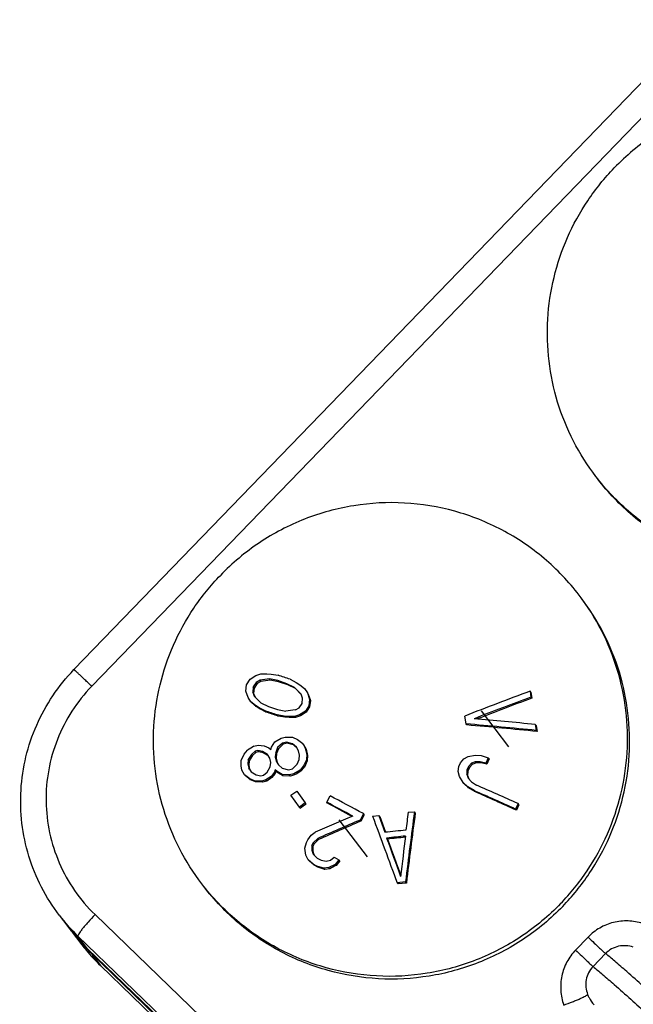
# Model space of a CAD drawing. Header units: millimetres. Extents: x 17 to 597, y 16 to 406.
# Tile 35 of 60: x 72 to 92, y 135 to 166. Entities that reach past the tile are written whole.
import ezdxf

# ---------------------------------------------------------------- set-up
doc = ezdxf.new("R2010")
doc.units = ezdxf.units.MM
doc.header["$LTSCALE"] = 32.67
doc.layers.get('0').update_dxf_attribs({"linetype": 'CONTINUOUS'})
doc.layers.add('AXES', color=7, linetype='CONTINUOUS')
doc.layers.add('ROUNDS', color=7, linetype='CONTINUOUS')

msp = doc.modelspace()

# ---------------------------------------------------------------- linework, layer by layer
at = {"color": 7, "linetype": 'Continuous'}
for p, q in [((79.403459, 145.061313), (79.51367, 145.236674)), ((79.51367, 145.236674), (79.696508, 145.352459)), ((79.696508, 145.352459), (79.856685, 145.405023)), ((79.856685, 145.405023), (80.047565, 145.411923)), ((80.047565, 145.411923), (80.185126, 145.401205)), ((80.154985, 145.208531), (80.127886, 145.243917)), ((80.391831, 145.190671), (80.127886, 145.243917)), ((80.185126, 145.401205), (80.406983, 145.362082)), ((80.786383, 145.234173), (80.986074, 145.131182)), ((79.377241, 144.857944), (79.403459, 145.061313)), ((79.613059, 144.991791), (79.598237, 144.819946)), ((79.711927, 145.135554), (79.613059, 144.991791)), ((79.640476, 144.95599), (79.613059, 144.991791)), ((79.640476, 144.95599), (79.625618, 144.784193)), ((79.739308, 145.099801), (79.640476, 144.95599)), ((79.830086, 145.202152), (79.711927, 145.135554)), ((79.739308, 145.099801), (79.711927, 145.135554)), ((79.857394, 145.166493), (79.739308, 145.099801)), ((79.857394, 145.166493), (79.830086, 145.202152)), ((80.418734, 145.155541), (80.154985, 145.208531)), ((80.418734, 145.155541), (80.391831, 145.190671)), ((80.686923, 145.091181), (80.391831, 145.190671)), ((80.713616, 145.056325), (80.418734, 145.155541)), ((80.713616, 145.056325), (80.686923, 145.091181)), ((80.928842, 144.973883), (80.686923, 145.091181)), ((80.955372, 144.939241), (80.713616, 145.056325)), ((81.136889, 144.761596), (80.928842, 144.973883)), ((81.133083, 144.757954), (80.955372, 144.939241)), ((80.986074, 145.131182), (81.101437, 145.056638)), ((81.101437, 145.056638), (81.247779, 144.936069)), ((81.247779, 144.936069), (81.340513, 144.798261)), ((79.44639, 144.658121), (79.377241, 144.857944)), ((79.538353, 144.52132), (79.44639, 144.658121)), ((79.625618, 144.784193), (79.598237, 144.819946)), ((79.598237, 144.819946), (79.648182, 144.697179)), ((79.625618, 144.784193), (79.650559, 144.722829)), ((79.648182, 144.697179), (79.85503, 144.486458)), ((79.650559, 144.722829), (79.67004, 144.67492)), ((81.187341, 144.638165), (81.136889, 144.761596)), ((81.172777, 144.465986), (81.187341, 144.638165)), ((81.366805, 144.763929), (81.340513, 144.798261)), ((81.340513, 144.798261), (81.410575, 144.597245)), ((81.366805, 144.763929), (81.436797, 144.563005)), ((88.463027, 144.818867), (88.43538, 144.854969)), ((88.43538, 144.854969), (88.464372, 144.668387)), ((88.463027, 144.818867), (88.492, 144.632311)), ((88.492, 144.632311), (88.464372, 144.668387)), ((79.565713, 144.485593), (79.538353, 144.52132)), ((79.683757, 144.401976), (79.538353, 144.52132)), ((79.710974, 144.366436), (79.565713, 144.485593)), ((79.710974, 144.366436), (79.683757, 144.401976)), ((79.79858, 144.328138), (79.683757, 144.401976)), ((79.825694, 144.292732), (79.710974, 144.366436)), ((79.825694, 144.292732), (79.79858, 144.328138)), ((79.997699, 144.225893), (79.79858, 144.328138)), ((80.02465, 144.190701), (79.825694, 144.292732)), ((79.85503, 144.486458), (80.096237, 144.37009)), ((80.096237, 144.37009), (80.391328, 144.2706)), ((80.954985, 144.256623), (81.073651, 144.322557)), ((81.073651, 144.322557), (81.172777, 144.465986)), ((81.384664, 144.393475), (81.274147, 144.218515)), ((81.410863, 144.359266), (81.300369, 144.184275)), ((81.410575, 144.597245), (81.384664, 144.393475)), ((81.410863, 144.359266), (81.384664, 144.393475)), ((81.436797, 144.563005), (81.410575, 144.597245)), ((81.436797, 144.563005), (81.410863, 144.359266)), ((80.02465, 144.190701), (79.997699, 144.225893)), ((80.403779, 144.063144), (80.377098, 144.097984)), ((80.599528, 144.058114), (80.377098, 144.097984)), ((80.391328, 144.2706), (80.655986, 144.216424)), ((80.626071, 144.023454), (80.403779, 144.063144)), ((80.626071, 144.023454), (80.599528, 144.058114)), ((80.737629, 144.046692), (80.599528, 144.058114)), ((80.764094, 144.012134), (80.626071, 144.023454)), ((80.929447, 144.052366), (80.737629, 144.046692)), ((80.764094, 144.012134), (80.737629, 144.046692)), ((80.955813, 144.017938), (80.764094, 144.012134)), ((81.090395, 144.103924), (80.929447, 144.052366)), ((80.955813, 144.017938), (80.929447, 144.052366)), ((81.116687, 144.069592), (80.955813, 144.017938)), ((81.274147, 144.218515), (81.090395, 144.103924)), ((81.116687, 144.069592), (81.090395, 144.103924)), ((81.300369, 144.184275), (81.116687, 144.069592)), ((81.300369, 144.184275), (81.274147, 144.218515)), ((86.394596, 143.813676), (86.355266, 144.06333)), ((86.420789, 143.779473), (86.394596, 143.813676)), ((88.629654, 143.758521), (88.602027, 143.794596)), ((88.602027, 143.794596), (88.632028, 143.606696)), ((88.629654, 143.758521), (88.659676, 143.570595)), ((80.299715, 143.240332), (80.50407, 143.361575)), ((80.50407, 143.361575), (80.635588, 143.395143)), ((80.635588, 143.395143), (80.869626, 143.38579)), ((80.869626, 143.38579), (81.023384, 143.321441)), ((88.659676, 143.570595), (88.632028, 143.606696)), ((79.637071, 143.102054), (79.767937, 143.136473)), ((79.767937, 143.136473), (79.95722, 143.117127)), ((79.95722, 143.117127), (80.11032, 143.053636)), ((80.11032, 143.053636), (80.168736, 142.999874)), ((80.168736, 142.999874), (80.197775, 143.076307)), ((80.197775, 143.076307), (80.299715, 143.240332)), ((80.387509, 143.056372), (80.32942, 142.903521)), ((80.540686, 143.198968), (80.387509, 143.056372)), ((80.414168, 143.021562), (80.387509, 143.056372)), ((80.567244, 143.164289), (80.414168, 143.021562)), ((80.672206, 143.232533), (80.540686, 143.198968)), ((80.567244, 143.164289), (80.540686, 143.198968)), ((80.698687, 143.197954), (80.567244, 143.164289)), ((80.698687, 143.197954), (80.672206, 143.232533)), ((80.869747, 143.179445), (80.672206, 143.232533)), ((80.896126, 143.145), (80.698687, 143.197954)), ((80.896126, 143.145), (80.869747, 143.179445)), ((80.987018, 143.071347), (80.869747, 143.179445)), ((80.954686, 143.091036), (80.896126, 143.145)), ((81.0014, 143.04798), (80.954686, 143.091036)), ((81.060481, 142.952018), (80.987018, 143.071347)), ((81.023384, 143.321441), (81.191999, 143.191772)), ((81.218224, 143.157529), (81.191999, 143.191772)), ((81.191999, 143.191772), (81.27286, 143.039825)), ((81.218224, 143.157529), (81.299059, 143.005615)), ((81.299059, 143.005615), (81.27286, 143.039825)), ((81.27286, 143.039825), (81.317297, 142.844047)), ((79.231506, 142.649274), (79.325227, 142.846991)), ((79.325227, 142.846991), (79.433824, 142.979364)), ((79.557632, 142.839771), (79.456417, 142.674799)), ((79.584906, 142.804156), (79.483799, 142.639044)), ((79.673706, 142.939422), (79.557632, 142.839771)), ((79.584906, 142.804156), (79.557632, 142.839771)), ((79.700875, 142.903945), (79.584906, 142.804156)), ((79.76094, 142.962382), (79.673706, 142.939422)), ((79.700875, 142.903945), (79.673706, 142.939422)), ((79.788039, 142.926996), (79.700875, 142.903945)), ((79.788039, 142.926996), (79.76094, 142.962382)), ((79.906567, 142.931607), (79.76094, 142.962382)), ((79.93356, 142.89636), (79.788039, 142.926996)), ((79.93356, 142.89636), (79.906567, 142.931607)), ((80.067054, 142.835512), (79.906567, 142.931607)), ((80.058648, 142.82153), (79.93356, 142.89636)), ((80.085574, 142.805409), (80.058673, 142.82151)), ((80.140292, 142.716477), (80.067054, 142.835512)), ((80.32942, 142.903521), (80.315204, 142.761815)), ((80.341938, 142.726905), (80.315204, 142.761815)), ((80.315204, 142.761815), (80.344828, 142.631296)), ((80.356129, 142.868645), (80.32942, 142.903521)), ((80.356129, 142.868645), (80.341938, 142.726905)), ((80.341938, 142.726905), (80.371563, 142.596386)), ((80.414168, 143.021562), (80.356129, 142.868645)), ((81.090106, 142.821499), (81.060481, 142.952018)), ((81.075891, 142.679791), (81.090106, 142.821499)), ((81.299059, 143.005615), (81.343496, 142.809836)), ((81.317297, 142.844047), (81.310498, 142.669696)), ((81.343496, 142.809836), (81.317297, 142.844047)), ((81.343496, 142.809836), (81.336722, 142.635453)), ((86.324613, 142.69884), (86.460024, 142.777585)), ((86.460024, 142.777585), (86.680597, 142.818746)), ((86.680597, 142.818746), (86.876104, 142.801666)), ((86.876104, 142.801666), (87.101764, 142.736537)), ((87.101764, 142.736537), (87.025919, 142.562661)), ((87.128351, 142.70182), (87.101764, 142.736537)), ((79.224939, 142.474621), (79.231506, 142.649274)), ((79.254563, 142.344102), (79.224939, 142.474621)), ((79.456417, 142.674799), (79.442422, 142.532804)), ((79.469839, 142.497002), (79.442422, 142.532804)), ((79.442422, 142.532804), (79.472047, 142.402285)), ((79.483799, 142.639044), (79.456417, 142.674799)), ((79.483799, 142.639044), (79.469839, 142.497002)), ((79.469839, 142.497002), (79.499464, 142.366483)), ((80.05469, 142.279013), (80.155927, 142.443955)), ((80.169917, 142.585957), (80.140292, 142.716477)), ((80.155927, 142.443955), (80.169917, 142.585957)), ((80.371563, 142.596386), (80.344828, 142.631296)), ((80.344828, 142.631296), (80.418294, 142.511964)), ((80.371563, 142.596386), (80.422087, 142.51431)), ((80.418294, 142.511964), (80.535632, 142.403778)), ((80.864766, 142.38416), (81.01787, 142.526851)), ((81.01787, 142.526851), (81.075891, 142.679791)), ((81.215944, 142.473068), (81.106623, 142.341639)), ((81.24224, 142.43873), (81.132994, 142.307203)), ((81.310498, 142.669696), (81.215944, 142.473068)), ((81.24224, 142.43873), (81.215944, 142.473068)), ((81.336722, 142.635453), (81.24224, 142.43873)), ((81.336722, 142.635453), (81.310498, 142.669696)), ((86.148642, 142.291822), (86.168917, 142.455966)), ((86.168917, 142.455966), (86.219195, 142.572256)), ((86.219195, 142.572256), (86.324613, 142.69884)), ((86.474146, 142.460204), (86.423868, 142.343914)), ((86.500463, 142.425839), (86.450186, 142.309548)), ((86.567026, 142.557674), (86.474146, 142.460204)), ((86.500463, 142.425839), (86.474146, 142.460204)), ((86.593369, 142.523276), (86.500463, 142.425839)), ((86.689928, 142.607268), (86.567026, 142.557674)), ((86.593369, 142.523276), (86.567026, 142.557674)), ((86.71632, 142.572805), (86.593369, 142.523276)), ((86.84287, 142.608959), (86.689928, 142.607268)), ((86.71632, 142.572805), (86.689928, 142.607268)), ((86.869337, 142.574398), (86.71632, 142.572805)), ((86.869337, 142.574398), (86.84287, 142.608959)), ((87.025919, 142.562661), (86.84287, 142.608959)), ((87.052491, 142.527964), (86.869337, 142.574398)), ((87.052491, 142.527964), (87.025919, 142.562661)), ((87.128351, 142.70182), (87.052491, 142.527964)), ((79.335192, 142.192458), (79.254563, 142.344102)), ((79.362777, 142.156438), (79.335192, 142.192458)), ((79.502974, 142.063877), (79.335192, 142.192458)), ((79.530447, 142.028004), (79.362777, 142.156438)), ((79.499464, 142.366483), (79.472047, 142.402285)), ((79.472047, 142.402285), (79.545291, 142.283242)), ((79.499464, 142.366483), (79.54919, 142.285653)), ((79.545291, 142.283242), (79.705755, 142.187176)), ((79.705755, 142.187176), (79.851454, 142.156309)), ((79.851454, 142.156309), (79.938687, 142.179268)), ((79.938687, 142.179268), (80.05469, 142.279013)), ((80.179405, 142.138235), (80.019746, 142.027062)), ((80.206346, 142.103056), (80.046826, 141.991701)), ((80.288068, 142.270523), (80.179405, 142.138235)), ((80.206346, 142.103056), (80.179405, 142.138235)), ((80.314906, 142.235478), (80.206346, 142.103056)), ((80.316859, 142.34728), (80.288068, 142.270523)), ((80.314906, 142.235478), (80.288068, 142.270523)), ((80.343662, 142.31228), (80.314906, 142.235478)), ((80.343662, 142.31228), (80.316859, 142.34728)), ((80.375523, 142.293193), (80.316859, 142.34728)), ((80.402301, 142.258227), (80.343662, 142.31228)), ((80.402301, 142.258227), (80.375523, 142.293193)), ((80.536712, 142.196181), (80.375523, 142.293193)), ((80.563414, 142.161314), (80.402301, 142.258227)), ((80.535632, 142.403778), (80.733246, 142.350595)), ((80.563414, 142.161314), (80.536712, 142.196181)), ((80.770691, 142.186905), (80.536712, 142.196181)), ((80.797264, 142.152207), (80.563414, 142.161314)), ((80.733246, 142.350595), (80.864766, 142.38416)), ((80.90221, 142.220472), (80.770691, 142.186905)), ((80.797264, 142.152207), (80.770691, 142.186905)), ((80.928706, 142.185873), (80.797264, 142.152207)), ((81.106623, 142.341639), (80.90221, 142.220472)), ((80.928706, 142.185873), (80.90221, 142.220472)), ((81.132994, 142.307203), (81.106623, 142.341639)), ((86.183498, 142.137986), (86.148642, 142.291822)), ((86.303516, 141.946564), (86.183498, 142.137986)), ((86.423868, 142.343914), (86.416194, 142.208802)), ((86.442537, 142.174404), (86.416194, 142.208802)), ((86.416194, 142.208802), (86.463679, 142.083959)), ((86.450186, 142.309548), (86.423868, 142.343914)), ((86.450186, 142.309548), (86.442537, 142.174404)), ((86.442537, 142.174404), (86.466306, 142.111931)), ((86.466306, 142.111931), (86.48676, 142.058195)), ((79.530447, 142.028004), (79.502974, 142.063877)), ((79.656009, 142.000472), (79.502974, 142.063877)), ((79.683372, 141.964741), (79.530447, 142.028004)), ((79.683372, 141.964741), (79.656009, 142.000472)), ((79.88888, 141.992643), (79.656009, 142.000472)), ((79.916065, 141.957145), (79.683372, 141.964741)), ((80.019746, 142.027062), (79.88888, 141.992643)), ((79.916065, 141.957145), (79.88888, 141.992643)), ((80.046826, 141.991701), (79.916065, 141.957145)), ((80.046826, 141.991701), (80.019746, 142.027062)), ((86.329875, 141.912145), (86.303516, 141.946564)), ((86.448746, 141.813194), (86.303516, 141.946564)), ((86.475204, 141.778646), (86.329875, 141.912145)), ((86.475204, 141.778646), (86.448746, 141.813194)), ((86.649267, 141.68992), (86.448746, 141.813194)), ((86.463679, 142.083959), (86.566344, 141.96936)), ((86.566344, 141.96936), (86.724255, 141.864916)), ((80.816202, 141.538146), (80.998939, 141.675463)), ((81.087124, 141.156075), (80.816202, 141.538146)), ((80.998939, 141.675463), (81.26986, 141.293394)), ((81.956922, 141.318018), (82.062518, 141.522953)), ((86.675855, 141.655203), (86.475204, 141.778646)), ((86.675855, 141.655203), (86.649267, 141.68992)), ((81.26986, 141.293394), (81.087124, 141.156075)), ((81.113868, 141.121154), (81.087124, 141.156075)), ((81.296463, 141.258656), (81.26986, 141.293394)), ((81.983255, 141.283632), (81.956922, 141.318018)), ((88.050975, 141.27361), (87.976004, 141.098592)), ((88.078597, 141.237541), (88.003644, 141.062501)), ((88.078597, 141.237541), (88.050975, 141.27361)), ((83.124698, 140.954915), (83.019102, 140.74998)), ((83.150927, 140.920666), (83.045435, 140.715594)), ((83.150927, 140.920666), (83.124698, 140.954915)), ((83.416671, 140.877535), (83.616347, 140.89907)), ((83.642564, 140.864836), (83.616347, 140.89907)), ((83.616347, 140.89907), (83.811241, 140.359292)), ((83.642564, 140.864836), (83.823605, 140.363697)), ((84.550682, 140.996286), (84.751435, 141.016414)), ((84.777671, 140.982156), (84.751435, 141.016414)), ((88.003644, 141.062501), (87.976004, 141.098592)), ((83.045435, 140.715594), (83.019102, 140.74998)), ((81.349666, 140.122605), (81.462293, 140.272544)), ((81.462293, 140.272544), (81.583659, 140.365255)), ((81.25459, 139.858119), (81.308126, 140.03972)), ((81.308126, 140.03972), (81.349666, 140.122605)), ((81.484663, 139.94569), (81.481325, 139.789854)), ((81.526205, 140.028573), (81.484663, 139.94569)), ((81.511869, 139.910166), (81.484663, 139.94569)), ((81.511869, 139.910166), (81.508636, 139.754191)), ((81.553339, 139.993142), (81.511869, 139.910166)), ((81.668315, 140.162762), (81.526205, 140.028573)), ((81.553339, 139.993142), (81.526205, 140.028573)), ((81.695308, 140.127515), (81.553339, 139.993142)), ((81.695308, 140.127515), (81.668315, 140.162762)), ((83.892025, 140.143027), (83.86545, 140.177729)), ((81.289517, 139.629249), (81.25459, 139.858119)), ((81.365982, 139.483267), (81.289517, 139.629249)), ((81.508636, 139.754191), (81.481325, 139.789854)), ((81.481325, 139.789854), (81.528271, 139.659669)), ((81.508636, 139.754191), (81.532111, 139.689129)), ((81.528271, 139.659669), (81.654975, 139.539398)), ((81.532111, 139.689129), (81.550291, 139.638765)), ((81.39357, 139.447242), (81.365982, 139.483267)), ((81.522174, 139.34724), (81.365982, 139.483267)), ((81.549796, 139.311171), (81.39357, 139.447242)), ((81.549796, 139.311171), (81.522174, 139.34724)), ((81.640172, 139.284154), (81.522174, 139.34724)), ((81.667793, 139.248086), (81.549796, 139.311171)), ((81.667793, 139.248086), (81.640172, 139.284154)), ((81.86752, 139.215089), (81.640172, 139.284154)), ((81.654975, 139.539398), (81.772995, 139.476283)), ((81.772995, 139.476283), (81.941341, 139.438765)), ((81.941341, 139.438765), (82.071425, 139.474278)), ((82.228164, 139.337536), (82.027073, 139.234868)), ((82.071425, 139.474278), (82.192783, 139.566998)), ((82.192783, 139.566998), (82.340705, 139.487586)), ((82.340705, 139.487586), (82.228164, 139.337536)), ((82.25553, 139.301801), (82.228164, 139.337536)), ((82.367925, 139.452042), (82.25553, 139.301801)), ((82.367925, 139.452042), (82.340705, 139.487586)), ((81.895106, 139.179066), (81.667793, 139.248086)), ((82.027073, 139.234868), (81.86752, 139.215089)), ((81.895106, 139.179066), (81.86752, 139.215089)), ((82.054585, 139.198942), (81.895106, 139.179066)), ((82.054585, 139.198942), (82.027073, 139.234868)), ((84.466895, 138.780829), (84.199942, 138.753053)), ((84.227565, 138.716983), (84.199942, 138.753053)), ((84.494518, 138.744758), (84.227565, 138.716983)), ((84.494518, 138.744758), (84.466895, 138.780829)), ((73.433206, 137.717712), (73.741046, 137.315737))]:
    msp.add_line(p, q, dxfattribs=at)
at = {"color": 2, "linetype": 'Continuous'}
for p, q in [((87.762955, 143.078186), (86.883778, 144.226209)), ((83.256456, 139.577112), (82.353185, 140.756597))]:
    msp.add_line(p, q, dxfattribs=at)
at = {"color": 9, "linetype": 'Continuous'}
for p, q in [((90.283349, 137.021842), (89.884397, 136.609361)), ((90.841305, 136.49684), (90.442353, 136.084359))]:
    msp.add_line(p, q, dxfattribs=at)
at = {"color": 7, "linetype": 'Continuous'}
for centre, radius, start, end in [((97.781078, 18.289194), 128.176195, 97.91627989, 98.05070177), ((17.213401, -42.706406), 198.401575, 71.31132318, 71.4269479), ((97.132102, 23.952072), 122.439175, 97.97017255, 98.11081394), ((131.974319, 27.323137), 125.337029, 110.32683677, 111.34427464), ((130.866435, 30.485168), 121.802063, 110.3725337, 111.28618658), ((128.858468, 35.454189), 116.401522, 110.2908845, 111.2116631), ((16.804117, -43.842595), 198.401575, 71.31132318, 71.4269479), ((19.760837, -35.554788), 189.578923, 71.34419284, 71.46508717), ((99.109005, 8.096647), 137.36487, 97.59437711, 97.72021374), ((72.178337, -20.83319), 165.444993, 84.30287681, 84.98219108), ((72.488227, -18.709953), 163.117494, 84.32011627, 85.1093868), ((73.005434, -12.118246), 156.473865, 84.25830665, 85.08168331), ((137.922148, 46.318298), 112.978961, 121.05717612, 121.17757411), ((140.833042, 41.55509), 117.111417, 120.64860222, 120.76484711), ((-15.211761, -88.634206), 252.033324, 65.81284219, 66.14305125), ((-64.238035, -133.323111), 311.358652, 61.75197226, 61.97362837), ((-13.862196, -85.607552), 248.529063, 65.81000539, 66.14487586), ((-9.763765, -76.175507), 238.224302, 65.76999438, 66.11971612), ((149.601908, 50.362466), 113.700269, 126.92363669, 127.03882151), ((-63.967036, -132.822939), 310.559278, 61.80115548, 61.97383447), ((-58.232302, -122.181523), 298.453163, 61.80886802, 61.97819323), ((131.146506, 25.916455), 124.7197, 112.81655056, 113.41535903), ((470.754774, 282.477763), 412.409299, 200.08103148, 200.3956061), ((257.99469, 117.830475), 174.787909, 172.3771404, 173.11588628), ((263.551995, 117.981209), 180.474828, 172.67339734, 172.85502662), ((251.336177, 118.766766), 168.033507, 172.40279159, 173.17178634), ((132.665734, 24.699654), 126.223873, 113.16136503, 113.82995302), ((130.83659, 29.15155), 121.369396, 113.18904158, 113.88424841), ((99.737868, -9.468836), 150.672244, 95.81256193, 96.067716), ((99.701774, -9.106693), 150.122043, 95.82489884, 96.0553791), ((253.860958, 119.177891), 170.699273, 172.91229468, 173.34717902), ((466.253499, 278.731103), 406.715696, 199.91733047, 200.10081242), ((99.176226, -3.835166), 144.787178, 95.83308202, 96.05961691), ((451.786336, 273.555878), 391.337722, 199.93262304, 200.11333496), ((132.837191, 40.237942), 111.230178, 117.04869794, 117.16497918)]:
    msp.add_arc(centre, radius, start, end, dxfattribs=at)
for points, knots in [([(102.549579, 160.897761), (102.22202, 161.325501), (101.471562, 162.112812), (100.120621, 163.02341), (98.604436, 163.624695), (96.993496, 163.888293), (95.361869, 163.802392), (93.784568, 163.370746), (92.334702, 162.61412), (91.495853, 161.914389), (91.119493, 161.525266)], [0, 0, 0, 0, 0.124678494, 0.249410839, 0.374241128, 0.499195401, 0.624277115, 0.749467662, 0.874720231, 1, 1, 1, 1]), ([(90.532656, 151.694978), (90.261775, 152.048705), (89.782098, 152.806448), (89.276561, 154.051637), (88.999596, 155.367833), (88.96026, 156.713123), (89.159617, 158.045227), (89.591515, 159.322248), (90.241882, 160.503652), (90.808336, 161.203557), (91.119493, 161.525266)], [0, 0, 0, 0, 0.124733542, 0.249504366, 0.374345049, 0.499279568, 0.624319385, 0.749465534, 0.87469751, 1, 1, 1, 1]), ([(101.962743, 151.067473), (101.586383, 150.67835), (100.747533, 149.978618), (99.297667, 149.221992), (97.720366, 148.790346), (96.088739, 148.704445), (94.4778, 148.968043), (92.961615, 149.569329), (91.610673, 150.479926), (90.860215, 151.267237), (90.532656, 151.694978)], [0, 0, 0, 0, 0.125279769, 0.250532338, 0.375722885, 0.500804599, 0.625758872, 0.750589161, 0.875321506, 1, 1, 1, 1]), ([(102.030082, 150.979541), (101.653715, 150.59041), (100.814846, 149.890666), (99.364945, 149.134034), (97.787606, 148.702396), (96.155945, 148.616519), (94.544977, 148.880154), (93.028775, 149.481489), (91.677832, 150.392144), (90.927385, 151.179497), (90.599834, 151.607257)], [0, 0, 0, 0, 0.125279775, 0.250532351, 0.3757229, 0.500804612, 0.625758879, 0.750589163, 0.875321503, 1, 1, 1, 1]), ([(89.99523, 147.91768), (89.667671, 148.34542), (88.917213, 149.132731), (87.566272, 150.043329), (86.050087, 150.644614), (84.439147, 150.908212), (82.80752, 150.822311), (81.230219, 150.390665), (79.780353, 149.634039), (78.941503, 148.934308), (78.565143, 148.545185)], [0, 0, 0, 0, 0.124678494, 0.249410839, 0.374241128, 0.499195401, 0.624277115, 0.749467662, 0.874720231, 1, 1, 1, 1]), ([(77.978307, 138.714897), (77.707426, 139.068624), (77.227749, 139.826367), (76.722212, 141.071556), (76.445247, 142.387751), (76.405911, 143.733042), (76.605268, 145.065146), (77.037166, 146.342167), (77.687533, 147.523571), (78.253987, 148.223476), (78.565143, 148.545185)], [0, 0, 0, 0, 0.124733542, 0.249504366, 0.374345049, 0.499279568, 0.624319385, 0.749465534, 0.87469751, 1, 1, 1, 1]), ([(89.408394, 138.087392), (89.719551, 138.4091), (90.286004, 139.109006), (90.936372, 140.29041), (91.368269, 141.56743), (91.567627, 142.899535), (91.52829, 144.244825), (91.251325, 145.56102), (90.745788, 146.806209), (90.266112, 147.563952), (89.99523, 147.91768)], [0, 0, 0, 0, 0.12530249, 0.250534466, 0.375680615, 0.500720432, 0.625654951, 0.750495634, 0.875266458, 1, 1, 1, 1]), ([(89.475733, 137.99946), (89.786883, 138.321161), (90.353323, 139.021047), (91.003682, 140.202417), (91.435583, 141.479401), (91.634956, 142.811469), (91.595648, 144.156727), (91.318722, 145.472896), (90.813233, 146.718068), (90.333594, 147.475808), (90.062732, 147.829537)], [0, 0, 0, 0, 0.125302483, 0.250534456, 0.375680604, 0.500720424, 0.625654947, 0.750495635, 0.875266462, 1, 1, 1, 1]), ([(89.408394, 138.087392), (89.032034, 137.698269), (88.193184, 136.998537), (86.743318, 136.241911), (85.166017, 135.810265), (83.53439, 135.724364), (81.923451, 135.987962), (80.407266, 136.589248), (79.056324, 137.499845), (78.305866, 138.287156), (77.978307, 138.714897)], [0, 0, 0, 0, 0.125279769, 0.250532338, 0.375722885, 0.500804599, 0.625758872, 0.750589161, 0.875321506, 1, 1, 1, 1]), ([(89.475733, 137.99946), (89.099366, 137.610329), (88.260497, 136.910585), (86.810596, 136.153953), (85.233257, 135.722315), (83.601595, 135.636438), (81.990628, 135.900073), (80.474426, 136.501408), (79.123483, 137.412063), (78.373036, 138.199416), (78.045485, 138.627176)], [0, 0, 0, 0, 0.125279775, 0.250532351, 0.3757229, 0.500804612, 0.625758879, 0.750589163, 0.875321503, 1, 1, 1, 1])]:
    msp.add_open_spline(points, degree=3, knots=knots, dxfattribs=at)
at = {"color": 9, "linetype": 'Continuous'}
for points, knots in [([(92.02354, 137.458803), (91.873729, 137.504512), (91.560282, 137.556744), (91.08686, 137.507035), (90.644173, 137.330433), (90.392492, 137.134678), (90.283349, 137.021842)], [0, 0, 0, 0, 0.249674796, 0.499604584, 0.749760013, 1, 1, 1, 1]), ([(90.283349, 137.021842), (90.348691, 136.958823), (90.470514, 136.841995), (90.633965, 136.686289), (90.754694, 136.574485), (90.818157, 136.515424), (90.841305, 136.49684)], [0, 0, 0, 0, 0.355450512, 0.660934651, 0.883767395, 1, 1, 1, 1]), ([(91.725898, 136.703626), (91.57743, 136.751109), (91.32754, 136.766071), (91.027775, 136.654023), (90.897407, 136.554841), (90.841305, 136.49684)], [0, 0, 0, 0, 0.492186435, 0.745202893, 1, 1, 1, 1]), ([(89.884397, 136.609361), (89.775318, 136.496576), (89.588197, 136.238735), (89.426769, 135.790779), (89.393425, 135.316474), (89.456611, 135.005428), (89.507564, 134.857507)], [0, 0, 0, 0, 0.250375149, 0.50049554, 0.75034826, 1, 1, 1, 1]), ([(89.884397, 136.609361), (89.949739, 136.546342), (90.071562, 136.429514), (90.235013, 136.273808), (90.355742, 136.162005), (90.419205, 136.102943), (90.442353, 136.084359)], [0, 0, 0, 0, 0.355450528, 0.660934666, 0.883767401, 1, 1, 1, 1]), ([(90.442353, 136.084359), (90.386338, 136.026442), (90.291775, 135.893199), (90.190541, 135.590764), (90.215129, 135.342453), (90.268434, 135.196739)], [0, 0, 0, 0, 0.255335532, 0.50830795, 1, 1, 1, 1]), ([(89.507564, 134.857507), (89.603029, 134.890705), (89.741195, 134.941193), (89.915768, 135.01087), (90.027601, 135.058505), (90.120542, 135.101596), (90.192727, 135.138584), (90.239702, 135.168212), (90.264032, 135.187268), (90.268434, 135.196738)], [0, 0, 0, 0, 0.362253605, 0.527036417, 0.673745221, 0.797628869, 0.894820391, 0.962570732, 1, 1, 1, 1]), ([(90.268434, 135.196739), (90.281282, 135.161626), (90.334282, 135.042544), (90.413047, 134.936446), (90.47622, 134.868736)], [0, 0, 0, 0, 0.287625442, 1, 1, 1, 1])]:
    msp.add_open_spline(points, degree=3, knots=knots, dxfattribs=at)
at = {"layer": 'AXES', "color": 7, "linetype": 'Continuous'}
msp.add_line((73.84366, 137.181745), (74.151499, 136.77977), dxfattribs=at)
at = {"layer": 'AXES', "color": 9, "linetype": 'Continuous'}
for points, knots in [([(105.06061, 123.221714), (103.354483, 124.854593), (100.89431, 127.199888), (97.757782, 130.163816), (95.764658, 132.033906), (94.062588, 133.616372), (92.681785, 134.882914), (91.741926, 135.728238), (91.166547, 136.22778), (90.939747, 136.417808), (90.841305, 136.49684)], [0, 0, 0, 0, 0.364167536, 0.524127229, 0.665448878, 0.7856192, 0.882502, 0.954380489, 0.980533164, 1, 1, 1, 1]), ([(90.442353, 136.084359), (90.541028, 136.00514), (90.768413, 135.814607), (91.345442, 135.313584), (92.288218, 134.46555), (93.673462, 133.194822), (95.381095, 131.607057), (97.380682, 129.730764), (100.52686, 126.757506), (102.994478, 124.404953), (104.705647, 122.767131)], [0, 0, 0, 0, 0.019452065, 0.045595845, 0.117472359, 0.214369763, 0.33456402, 0.475909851, 0.635883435, 1, 1, 1, 1])]:
    msp.add_open_spline(points, degree=3, knots=knots, dxfattribs=at)
at = {"layer": 'ROUNDS', "color": 7, "linetype": 'Continuous'}
for p, q in [((93.925122, 166.247282), (73.897946, 145.540963)), ((74.336546, 136.648332), (83.264102, 128.038134)), ((74.746999, 136.112366), (80.152118, 130.899251))]:
    msp.add_line(p, q, dxfattribs=at)
at = {"layer": 'ROUNDS', "color": 9, "linetype": 'Continuous'}
for p, q in [((94.49198, 165.716389), (74.464804, 145.010069)), ((74.57441, 137.736318), (79.89015, 132.609542)), ((74.33573, 136.649248), (74.02789, 137.051223)), ((74.02789, 137.051223), (79.34363, 131.924447)), ((74.33573, 136.649248), (74.336546, 136.648332)), ((74.33573, 136.649248), (74.336546, 136.648332)), ((83.365899, 127.905058), (74.438343, 136.515256)), ((74.438343, 136.515256), (74.746183, 136.113281)), ((74.746999, 136.112366), (74.746183, 136.113281)), ((74.746999, 136.112366), (74.746183, 136.113281))]:
    msp.add_line(p, q, dxfattribs=at)
for centre, radius, start, end in [((78.173471, 141.348735), 5.971135, 217.4519725, 226.0309194), ((78.468593, 140.936189), 5.954611, 217.4456301, 218.7836881), ((78.480614, 140.946241), 5.970278, 218.7866281, 226.0322695), ((78.579733, 140.809076), 5.965563, 217.4482913, 222.2995291), ((78.880477, 140.401357), 5.956437, 217.4459306, 219.5806041), ((78.581978, 140.811036), 5.968542, 222.2989422, 224.4310335), ((78.890669, 140.409941), 5.969761, 219.581768, 226.0327915), ((78.572804, 140.802048), 5.955699, 224.4310701, 226.0363037)]:
    msp.add_arc(centre, radius, start, end, dxfattribs=at)
at = {"layer": 'ROUNDS', "color": 7, "linetype": 'Continuous'}
for centre, radius, start, end in [((78.487761, 140.951678), 5.979245, 217.4517892, 226.0308641), ((78.572703, 140.803331), 5.956487, 216.9941781, 217.4455293), ((78.892191, 140.410306), 5.971176, 217.445762, 219.5423852), ((78.895513, 140.413423), 5.975723, 219.5451486, 226.0342695)]:
    msp.add_arc(centre, radius, start, end, dxfattribs=at)
msp.add_open_spline([(73.433206, 137.717712), (73.003477, 138.278849), (72.339504, 139.567654), (72.085481, 141.718935), (72.593881, 143.826665), (73.405056, 145.031359), (73.897946, 145.540963)], degree=3, knots=[0, 0, 0, 0, 0.249628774, 0.499460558, 0.749599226, 1, 1, 1, 1], dxfattribs=at)
at = {"layer": 'ROUNDS', "color": 9, "linetype": 'Continuous'}
for points, knots in [([(74.464804, 145.010069), (74.427536, 145.046012), (74.35483, 145.115949), (74.249597, 145.216592), (74.153383, 145.308015), (74.069478, 145.387065), (74.008457, 145.443985), (73.96789, 145.481173), (73.944227, 145.502779), (73.925752, 145.518791), (73.911512, 145.532016), (73.903963, 145.536348), (73.898846, 145.541864), (73.897954, 145.540954)], [0, 0, 0, 0, 0.199938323, 0.389555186, 0.56229397, 0.712415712, 0.834804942, 0.884263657, 0.925336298, 0.957654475, 0.980966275, 0.995082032, 1, 1, 1, 1]), ([(74.464804, 145.010069), (74.230452, 144.76777), (73.808164, 144.236004), (73.34287, 143.331988), (73.062394, 142.355138), (72.977948, 141.343296), (73.092657, 140.335287), (73.402314, 139.36982), (73.894622, 138.484352), (74.332876, 137.969265), (74.57441, 137.736318)], [0, 0, 0, 0, 0.125326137, 0.250570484, 0.375714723, 0.500741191, 0.625654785, 0.750477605, 0.875241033, 1, 1, 1, 1]), ([(74.57441, 137.736318), (74.497914, 137.657228), (74.388647, 137.540158), (74.254325, 137.386601), (74.170791, 137.285782), (74.104988, 137.200864), (74.057328, 137.131491), (74.032807, 137.088129), (74.022825, 137.057836), (74.02789, 137.051223)], [0, 0, 0, 0, 0.373649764, 0.543448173, 0.693173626, 0.817194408, 0.911021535, 0.971712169, 1, 1, 1, 1]), ([(74.438343, 136.515256), (74.437296, 136.516624), (74.433865, 136.527175), (74.438721, 136.537936), (74.442127, 136.546177)], [0, 0, 0, 0, 0.161946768, 1, 1, 1, 1])]:
    msp.add_open_spline(points, degree=3, knots=knots, dxfattribs=at)

doc.saveas('drawing.dxf')
